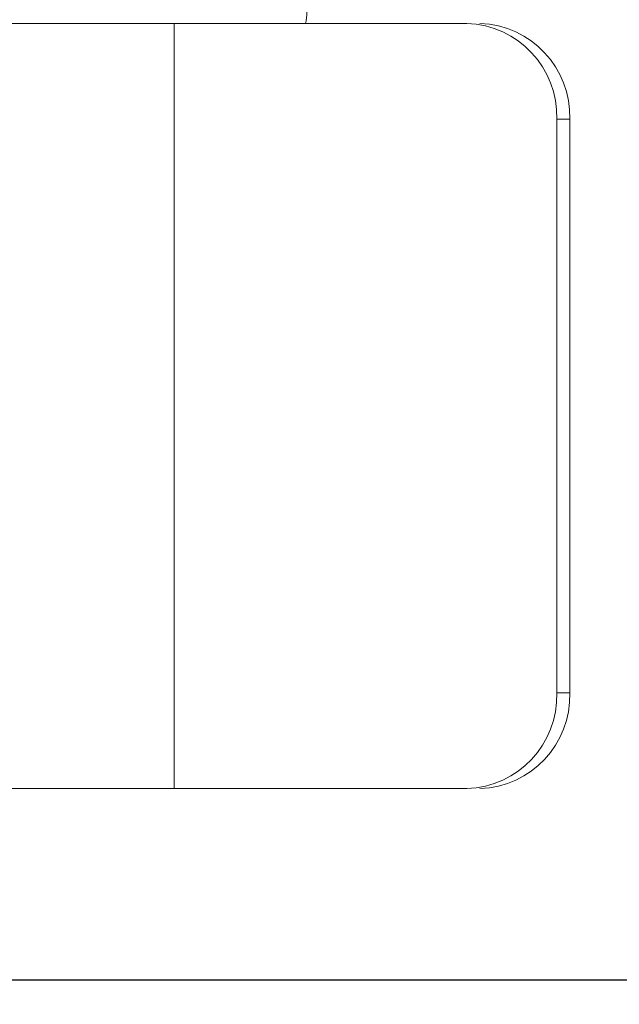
# Model space of a CAD drawing. Header units: inches. Extents: x 0.6 to 16.3, y 0.2 to 11.5.
# Tile 21 of 53: x 5.444 to 6.228, y 7.783 to 9.07. Entities that reach past the tile are written whole.
import ezdxf

# ---------------------------------------------------------------- set-up
doc = ezdxf.new("R2010")
doc.units = ezdxf.units.IN
doc.header["$MEASUREMENT"] = 0
doc.layers.add('FORMAT', color=7, linetype='Continuous')
doc.styles.add('SLDTEXTSTYLE0', font='TXT', dxfattribs={"width": 0.75})
doc.dimstyles.new('SLDDIMSTYLE0', dxfattribs={"dimtxt": 0.137795, "dimasz": 0.13, "dimexe": 0, "dimexo": 0.0625, "dimgap": 0.034449, "dimtad": 1, "dimlfac": 2, "dimrnd": 1e-09, "dimzin": 12, "dimdsep": 46, "dimlunit": 5, "dimtxsty": 'SLDTEXTSTYLE0', "dimsah": 1, "dimcen": 0.09, "dimadec": 0, "dimazin": 3, "dimtfac": 1, "dimtofl": 0, "dimtmove": 0, "dimatfit": 3, "dimfxl": 0, "dimfrac": 2, "dimtolj": 1, "dimtzin": 12, "dimarcsym": 0})
doc.dimstyles.new('SLDDIMSTYLE1', dxfattribs={"dimtxt": 0.137795, "dimasz": 0.13, "dimexe": 0, "dimexo": 0.0625, "dimgap": 0.034449, "dimtad": 1, "dimdec": 6, "dimlfac": 2, "dimrnd": 1e-09, "dimzin": 12, "dimdsep": 46, "dimlunit": 5, "dimtxsty": 'SLDTEXTSTYLE0', "dimsah": 1, "dimcen": 0.09, "dimadec": 0, "dimazin": 3, "dimtfac": 1, "dimtofl": 0, "dimtmove": 0, "dimatfit": 3, "dimfxl": 0, "dimfrac": 2, "dimtolj": 1, "dimtzin": 12, "dimarcsym": 0})

# ---------------------------------------------------------------- blocks, each defined once
blk = doc.blocks.new('_D_9')
at = {"layer": 'FORMAT'}
for p, q in [((4.5294, 9.3147), (6.5965, 9.3147)), ((6.5571, 9.3147), (6.5571, 7.8147)), ((4.5294, 7.8147), (6.5965, 7.8147))]:
    blk.add_line(p, q, dxfattribs=at)
for points in [[(6.5571, 9.3147), (6.5371, 9.1847), (6.5771, 9.1847)], [(6.5571, 7.8147), (6.5771, 7.9447), (6.5371, 7.9447)]]:
    blk.add_solid(points, dxfattribs=at)
at = {"layer": 'FORMAT', "insert": (6.3795, 8.4977), "char_height": 0.1378, "attachment_point": 1, "rotation": 90, "style": 'SLDTEXTSTYLE0'}
blk.add_mtext('3', dxfattribs=at)
blk = doc.blocks.new('_D_10')
at = {"layer": 'FORMAT'}
for p, q in [((4.4357, 9.4709), (6.9778, 9.4709)), ((6.9384, 9.4709), (6.9384, 7.6584)), ((6.6856, 8.6656), (6.9061, 8.5333)), ((4.4357, 7.6584), (6.9778, 7.6584))]:
    blk.add_line(p, q, dxfattribs=at)
for points in [[(6.9384, 9.4709), (6.9184, 9.3409), (6.9584, 9.3409)], [(6.9384, 7.6584), (6.9584, 7.7884), (6.9184, 7.7884)]]:
    blk.add_solid(points, dxfattribs=at)
at = {"layer": 'FORMAT', "attachment_point": 1, "rotation": 90, "style": 'SLDTEXTSTYLE0'}
for s, insert, char_height in [('8', (6.7963, 8.5995), 0.1102), ('5', (6.6538, 8.518), 0.1102), ('3', (6.7169, 8.4162), 0.1378)]:
    blk.add_mtext(s, dxfattribs=dict(at, insert=insert, char_height=char_height))
blk = doc.blocks.new('_D_11')
at = {"layer": 'FORMAT'}
for p, q in [((4.7444, 9.6897), (7.3531, 9.6897)), ((7.3137, 9.6897), (7.3137, 7.4397)), ((7.0609, 8.6656), (7.2814, 8.5333)), ((4.7444, 7.4397), (7.3531, 7.4397))]:
    blk.add_line(p, q, dxfattribs=at)
for points in [[(7.3137, 9.6897), (7.2937, 9.5597), (7.3337, 9.5597)], [(7.3137, 7.4397), (7.3337, 7.5697), (7.2937, 7.5697)]]:
    blk.add_solid(points, dxfattribs=at)
at = {"layer": 'FORMAT', "attachment_point": 1, "rotation": 90, "style": 'SLDTEXTSTYLE0'}
for s, insert, char_height in [('2', (7.1716, 8.5995), 0.1102), ('1', (7.0291, 8.518), 0.1102), ('4', (7.0922, 8.4162), 0.1378)]:
    blk.add_mtext(s, dxfattribs=dict(at, insert=insert, char_height=char_height))

msp = doc.modelspace()

# ---------------------------------------------------------------- linework, layer by layer
at = {"color": 7, "linetype": 'Continuous', "lineweight": 15}
for p, q in [((5.64632051, 9.06468987), (5.31286821, 9.06468987)), ((5.64632051, 8.06468987), (5.64632051, 9.06468987)), ((5.64632051, 9.06468987), (6.02885893, 9.06468987)), ((6.16342152, 8.93968987), (6.14632051, 8.93968987)), ((6.14632051, 8.18968987), (6.14632051, 8.93968987)), ((6.16342152, 8.18968987), (6.16342152, 8.93968987)), ((6.14632051, 8.18968987), (6.16342152, 8.18968987)), ((5.64632051, 8.06468987), (5.31286821, 8.06468987)), ((5.64632051, 8.06468987), (6.02885893, 8.06468987))]:
    msp.add_line(p, q, dxfattribs=at)
for centre, radius, start, end in [((5.75176724, 9.07936221), 0.06799413, 347.53821857, 0.27610654), ((6.02496877, 8.94334543), 0.12140679, 358.27456459, 88.1637932), ((6.04206978, 8.94334543), 0.12140679, 358.27456459, 88.1637932), ((6.02496877, 8.18603432), 0.12140679, 271.8362068, 1.72543541), ((6.04206978, 8.18603432), 0.12140679, 271.8362068, 1.72543541)]:
    msp.add_arc(centre, radius, start, end, dxfattribs=at)

# ---------------------------------------------------------------- dimensions: what is measured, and where the dimension line sits
at = {"layer": 'FORMAT'}
for base, p1, p2, dimstyle, picture, middle in [((7.313695, 7.43968987), (4.70507051, 9.68968987), (4.70507051, 7.43968987), 'SLDDIMSTYLE1', '_D_11', (7.313695, 8.54857599)), ((6.93842297, 7.65843987), (4.39632051, 9.47093987), (4.39632051, 7.65843987), 'SLDDIMSTYLE1', '_D_10', (6.93842297, 8.54857599)), ((6.55712231, 7.81468987), (4.49007051, 9.31468987), (4.49007051, 7.81468987), 'SLDDIMSTYLE0', '_D_9', (6.55712231, 8.54857599))]:
    dim = msp.add_linear_dim(base=base, p1=p1, p2=p2, angle=90, dimstyle=dimstyle, dxfattribs=at)
    dim.commit()
    dim.dimension.update_dxf_attribs({"geometry": picture, "text_midpoint": middle, "dimtype": 160})

doc.saveas('drawing.dxf')
